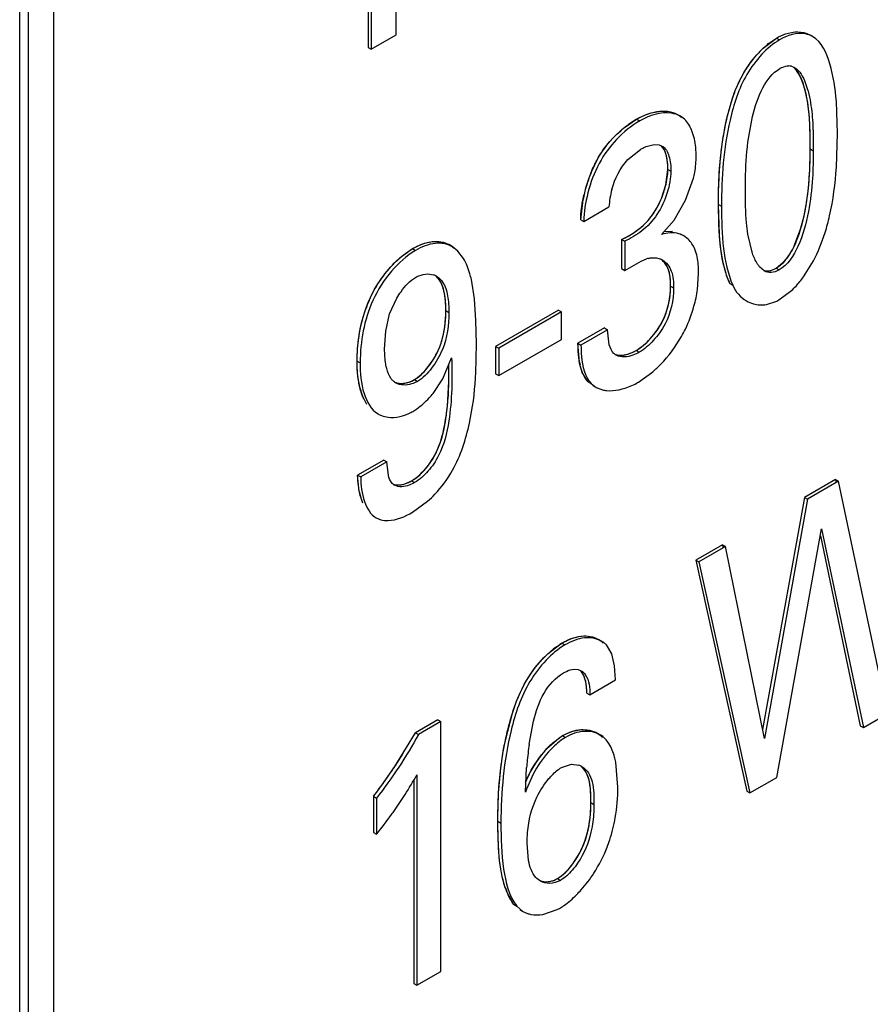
# Model space of a CAD drawing. Header units: inches. Extents: x 0 to 34, y 0 to 22.
# Tile 73 of 139: x 23.697 to 23.837, y 13.978 to 14.14. Entities that reach past the tile are written whole.
import ezdxf

# ---------------------------------------------------------------- set-up
doc = ezdxf.new("R2010")
doc.units = ezdxf.units.IN
doc.header["$LTSCALE"] = 1.87
doc.header["$MEASUREMENT"] = 0
doc.layers.get('0').update_dxf_attribs({"linetype": 'CONTINUOUS'})
doc.layers.add('02___PRT_ALL_AXES', color=7, linetype='CONTINUOUS')

msp = doc.modelspace()

# ---------------------------------------------------------------- linework, layer by layer
at = {"color": 7, "linetype": 'CONTINUOUS'}
for p, q in [((23.6984548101, 13.8961595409), (23.6984548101, 16.5389516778)), ((23.6970134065, 13.8941503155), (23.6970134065, 16.5369424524)), ((23.7591195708, 14.1375471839), (23.7591195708, 14.1805252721)), ((23.7544944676, 14.1784334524), (23.7544944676, 14.1354553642)), ((23.7549955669, 14.178144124), (23.7549955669, 14.1351660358)), ((23.7549955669, 14.1351660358), (23.7591195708, 14.1375471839)), ((23.8196656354, 14.1353236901), (23.8218457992, 14.1369907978)), ((23.8218457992, 14.1369907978), (23.8223468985, 14.1367014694)), ((23.827825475, 14.1372650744), (23.8273243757, 14.1375544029)), ((23.7544944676, 14.1354553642), (23.7549955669, 14.1351660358)), ((23.8243242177, 14.1323450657), (23.8248411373, 14.1321322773)), ((23.8319085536, 14.1212695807), (23.8317375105, 14.126562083)), ((23.796796, 14.1222562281), (23.7987894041, 14.1236114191)), ((23.7987894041, 14.1236114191), (23.7992905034, 14.1233220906)), ((23.8060011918, 14.1241137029), (23.8055000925, 14.1244030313)), ((23.8171485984, 14.1198187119), (23.8179203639, 14.1240468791)), ((23.8317387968, 14.1156820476), (23.8319085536, 14.1212695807)), ((23.7973450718, 14.1169553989), (23.799415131, 14.1186324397)), ((23.8016539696, 14.1194228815), (23.8025285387, 14.1193770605)), ((23.8025285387, 14.1193770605), (23.8030192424, 14.1191857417)), ((23.8274083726, 14.118707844), (23.8279094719, 14.1184185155)), ((23.8039393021, 14.1153448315), (23.8044404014, 14.115055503)), ((23.8068732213, 14.110267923), (23.8081565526, 14.1138653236)), ((23.7900593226, 14.1067520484), (23.7942217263, 14.1091553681)), ((23.8049839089, 14.1069652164), (23.8068732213, 14.110267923)), ((23.8122831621, 14.1095642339), (23.8127842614, 14.1092749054)), ((23.8124401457, 14.1045614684), (23.8122831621, 14.1095642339)), ((23.7895582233, 14.1070413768), (23.7900593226, 14.1067520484)), ((23.8029161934, 14.1045853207), (23.8049839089, 14.1069652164)), ((23.8248592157, 14.1028340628), (23.8258883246, 14.1056240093)), ((23.8032883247, 14.1051146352), (23.8046800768, 14.1051368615)), ((23.806550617, 14.1043670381), (23.8060495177, 14.1046563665)), ((23.807280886, 14.1038268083), (23.8065506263, 14.1043670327)), ((23.8179022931, 14.1014770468), (23.8171322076, 14.1046766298)), ((23.7683370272, 14.1026329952), (23.7678359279, 14.1029223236)), ((23.7693130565, 14.1018642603), (23.7683370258, 14.102632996)), ((23.7963149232, 14.1037882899), (23.7968160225, 14.1034989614)), ((23.7963149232, 14.1037882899), (23.7963149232, 14.0989711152)), ((23.7968160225, 14.1034989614), (23.7968160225, 14.0986817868)), ((23.7597954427, 14.1007964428), (23.7618313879, 14.1022723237)), ((23.7618313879, 14.1022723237), (23.7623324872, 14.1019829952)), ((23.7702321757, 14.1006407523), (23.7693130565, 14.1018642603)), ((23.7968160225, 14.0986817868), (23.7995237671, 14.1001912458)), ((23.7995237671, 14.1001912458), (23.800434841, 14.100559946)), ((23.8198340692, 14.0985916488), (23.8190727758, 14.0992492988)), ((23.8263232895, 14.0975910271), (23.827952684, 14.1002373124)), ((23.7643711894, 14.0980882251), (23.7652948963, 14.0979298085)), ((23.7963149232, 14.0989711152), (23.7968160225, 14.0986817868)), ((23.8088300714, 14.0955376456), (23.8090159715, 14.0981077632)), ((23.8218025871, 14.0990476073), (23.8223036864, 14.0987582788)), ((23.7720404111, 14.0939738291), (23.7715204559, 14.0971773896)), ((23.8043949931, 14.0960727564), (23.8048960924, 14.095783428)), ((23.8141393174, 14.0965280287), (23.8146404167, 14.0962387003)), ((23.8222653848, 14.0937976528), (23.8243551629, 14.0953752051)), ((23.7580417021, 14.0914861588), (23.7592435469, 14.0941067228)), ((23.7722873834, 14.0904079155), (23.7720404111, 14.0939738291)), ((23.8164003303, 14.0939359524), (23.8169014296, 14.0936466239)), ((23.8201998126, 14.0930450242), (23.8219126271, 14.0936073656)), ((23.7573915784, 14.0886385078), (23.7580417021, 14.0914861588)), ((23.7673125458, 14.092048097), (23.767813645, 14.0917587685)), ((23.7858753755, 14.0921133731), (23.7755317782, 14.0861411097)), ((23.7863764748, 14.0918240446), (23.7760328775, 14.0858517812)), ((23.7858753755, 14.0921133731), (23.7863764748, 14.0918240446)), ((23.7863764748, 14.0872949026), (23.7863764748, 14.0918240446)), ((23.7723452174, 14.0865790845), (23.7722873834, 14.0904079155)), ((23.7572205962, 14.0856980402), (23.7573915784, 14.0886385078)), ((23.7934712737, 14.0891792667), (23.7891027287, 14.0866569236)), ((23.793972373, 14.0888899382), (23.789603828, 14.0863675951)), ((23.7934712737, 14.0891792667), (23.793972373, 14.0888899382)), ((23.7942692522, 14.0863825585), (23.793972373, 14.0888899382)), ((23.7722497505, 14.0817052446), (23.7723452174, 14.0865790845)), ((23.7755317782, 14.0861411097), (23.7760328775, 14.0858517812)), ((23.7755317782, 14.0861411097), (23.7755317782, 14.0816119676)), ((23.7760328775, 14.0813226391), (23.7863764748, 14.0872949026)), ((23.7891027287, 14.0866569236), (23.789603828, 14.0863675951)), ((23.7760328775, 14.0858517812), (23.7760328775, 14.0813226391)), ((23.7987078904, 14.0854692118), (23.7992089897, 14.0851798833)), ((23.752681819, 14.0837229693), (23.7531829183, 14.0834336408)), ((23.7668425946, 14.0808020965), (23.7682644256, 14.0842784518)), ((23.7678205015, 14.0803331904), (23.7678045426, 14.0831146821)), ((23.7755317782, 14.0816119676), (23.7760328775, 14.0813226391)), ((23.7907954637, 14.0803144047), (23.7898231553, 14.0818582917)), ((23.7991226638, 14.0802572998), (23.8014714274, 14.0819620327)), ((23.7621191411, 14.0806557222), (23.7626202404, 14.0803663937)), ((23.7652066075, 14.0783860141), (23.7668425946, 14.0808020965)), ((23.7675884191, 14.0763008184), (23.7678205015, 14.0803331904)), ((23.7907954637, 14.0803144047), (23.791296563, 14.0800250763)), ((23.791296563, 14.0800250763), (23.7920932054, 14.0793766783)), ((23.7915958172, 14.0796724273), (23.7920969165, 14.0793830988)), ((23.7535999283, 14.0778517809), (23.7530746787, 14.0795782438)), ((23.7920969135, 14.0793831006), (23.7931584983, 14.078968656)), ((23.754280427, 14.076578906), (23.7535999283, 14.0778517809)), ((23.7556511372, 14.0752883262), (23.7561522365, 14.0749989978)), ((23.757093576, 14.0673995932), (23.7527633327, 14.064899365)), ((23.7575946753, 14.0671102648), (23.753264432, 14.0646100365)), ((23.757093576, 14.0673995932), (23.7575946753, 14.0671102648)), ((23.7578279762, 14.0648556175), (23.7575946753, 14.0671102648)), ((23.7527633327, 14.064899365), (23.753264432, 14.0646100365)), ((23.7616683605, 14.0639730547), (23.7621694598, 14.0636837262)), ((23.8315704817, 14.0641786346), (23.8264586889, 14.0612271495)), ((23.832071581, 14.0638893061), (23.8269597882, 14.060937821)), ((23.8315704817, 14.0641786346), (23.832071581, 14.0638893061)), ((23.8387900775, 14.0321099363), (23.832071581, 14.0638893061)), ((23.7618385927, 14.0587855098), (23.764315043, 14.060599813)), ((23.8264586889, 14.0612271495), (23.8195784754, 14.0229305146)), ((23.8269597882, 14.060937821), (23.8198720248, 14.021485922)), ((23.8264586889, 14.0612271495), (23.8269597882, 14.060937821)), ((23.7553342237, 14.0581327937), (23.755835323, 14.0578434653)), ((23.755835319, 14.0578434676), (23.7565874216, 14.05753789)), ((23.8219344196, 14.0150576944), (23.8293099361, 14.0560378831)), ((23.8293099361, 14.0560378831), (23.836190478, 14.0232889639)), ((23.8291067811, 14.0549091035), (23.8356893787, 14.0235782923)), ((23.8129401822, 14.0534217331), (23.808533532, 14.0508773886)), ((23.8134412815, 14.0531324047), (23.8090346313, 14.0505880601)), ((23.8129401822, 14.0534217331), (23.8134412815, 14.0531324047)), ((23.8198720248, 14.021485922), (23.8134412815, 14.0531324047)), ((23.808533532, 14.0508773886), (23.8090346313, 14.0505880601)), ((23.808533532, 14.0508773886), (23.816983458, 14.0127777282)), ((23.8090346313, 14.0505880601), (23.8174845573, 14.0124883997)), ((23.7929859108, 14.0375231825), (23.7924848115, 14.037812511)), ((23.7842025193, 14.0354940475), (23.7861309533, 14.0369817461)), ((23.7864556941, 14.0371774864), (23.7869567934, 14.0368881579)), ((23.7946813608, 14.0354367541), (23.793795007, 14.0369052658)), ((23.7951544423, 14.0334763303), (23.7946813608, 14.0354367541)), ((23.7885173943, 14.0328762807), (23.7891545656, 14.0328277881)), ((23.7891545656, 14.0328277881), (23.7896600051, 14.0326340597)), ((23.7953199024, 14.0311190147), (23.7951544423, 14.0334763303)), ((23.791075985, 14.02866863), (23.7953199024, 14.0311190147)), ((23.7905748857, 14.0289579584), (23.791075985, 14.02866863)), ((23.7659937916, 14.0245325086), (23.7623253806, 14.0224144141)), ((23.7659937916, 14.0245325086), (23.7664948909, 14.0242431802)), ((23.836190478, 14.0232889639), (23.8407660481, 14.0259308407)), ((23.7664948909, 14.0242431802), (23.7628264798, 14.0221250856)), ((23.7664948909, 13.9830476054), (23.7664948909, 14.0242431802)), ((23.781064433, 14.0205398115), (23.7817819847, 14.0243099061)), ((23.8356893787, 14.0235782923), (23.836190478, 14.0232889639)), ((23.7593653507, 14.0175633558), (23.7623253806, 14.0224144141)), ((23.7623253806, 14.0224144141), (23.7628264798, 14.0221250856)), ((23.7839988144, 14.0198046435), (23.7859353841, 14.0215302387)), ((23.7859353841, 14.0215302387), (23.7865803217, 14.0219451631)), ((23.7865803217, 14.0219451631), (23.787081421, 14.0216558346)), ((23.7927588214, 14.0220719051), (23.7922577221, 14.0223612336)), ((23.7804446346, 14.0125857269), (23.7806460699, 14.0166661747)), ((23.7864196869, 14.0167001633), (23.7880351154, 14.0172174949)), ((23.7880351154, 14.0172174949), (23.7892739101, 14.0170490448)), ((23.7956939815, 14.0134172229), (23.7953452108, 14.0175612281)), ((23.7625387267, 14.0154695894), (23.7625387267, 13.9807633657)), ((23.8174845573, 14.0124883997), (23.8219344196, 14.0150576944)), ((23.7620376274, 14.0146333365), (23.7620376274, 13.9810526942)), ((23.755400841, 14.0119269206), (23.7559019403, 14.0116375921)), ((23.755400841, 14.0119269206), (23.755400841, 14.0059690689)), ((23.7559019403, 14.0116375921), (23.7559019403, 14.0056797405)), ((23.816983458, 14.0127777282), (23.8174845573, 14.0124883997)), ((23.7912366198, 14.0108906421), (23.7917377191, 14.0106013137)), ((23.7759058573, 14.0078084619), (23.7764069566, 14.0075191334)), ((23.755400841, 14.0059690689), (23.7559019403, 14.0056797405)), ((23.7809558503, 14.0013238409), (23.7807323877, 14.0041805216)), ((23.7857123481, 13.9983544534), (23.7862134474, 13.9980651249)), ((23.7785001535, 13.994123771), (23.7790012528, 13.9938344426)), ((23.7790012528, 13.9938344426), (23.7800300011, 13.992930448)), ((23.779532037, 13.9932252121), (23.7800331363, 13.9929358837)), ((23.7800331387, 13.9929358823), (23.7807593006, 13.9926106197)), ((23.783330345, 13.9924486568), (23.7856986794, 13.9932489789)), ((23.7625387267, 13.9807633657), (23.7664948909, 13.9830476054)), ((23.7620376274, 13.9810526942), (23.7625387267, 13.9807633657))]:
    msp.add_line(p, q, dxfattribs=at)
at = {"color": 40, "linetype": 'CONTINUOUS'}
for p, q in [((23.820561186, 14.1361051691), (23.8218457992, 14.1369907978)), ((23.7912263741, 14.1147000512), (23.7925770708, 14.1174488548)), ((23.8036063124, 14.1127897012), (23.8039393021, 14.1153448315)), ((23.8028762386, 14.1105442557), (23.8036063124, 14.1127897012)), ((23.7895582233, 14.1070413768), (23.7899434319, 14.1103949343)), ((23.8123408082, 14.1063503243), (23.8122831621, 14.1095642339)), ((23.7606413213, 14.1014812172), (23.7618313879, 14.1022723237)), ((23.8218025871, 14.0990476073), (23.8232554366, 14.1002703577)), ((23.7893663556, 14.083523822), (23.7891027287, 14.0866569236)), ((23.753634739, 14.0777681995), (23.7533364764, 14.0785849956)), ((23.7530399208, 14.062196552), (23.7527633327, 14.064899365)), ((23.7616683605, 14.0639730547), (23.7621328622, 14.0642692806)), ((23.8315704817, 14.0641786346), (23.8316504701, 14.0638002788)), ((23.7536117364, 14.0602805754), (23.7532154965, 14.0614405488)), ((23.8129401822, 14.0534217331), (23.813016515, 14.0530460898)), ((23.7854225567, 14.0364991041), (23.7864556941, 14.0371774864)), ((23.7770390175, 14.0206850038), (23.778494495, 14.0262374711)), ((23.7851093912, 14.0208804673), (23.7865803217, 14.0219451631)), ((23.7857123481, 13.9983544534), (23.7862111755, 13.9986805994)), ((23.7785001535, 13.994123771), (23.7773757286, 13.9961776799))]:
    msp.add_line(p, q, dxfattribs=at)
at = {"color": 7, "linetype": 'CONTINUOUS'}
for centre, radius, start, end in [((23.831001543, 14.1233752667), 0.0164702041, 133.4931291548, 137.1122165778), ((23.8238379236, 14.1304390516), 0.0019670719, 75.6870955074, 87.5537019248), ((23.7934914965, 14.1175715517), 0.0151119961, 359.995445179, 1.5039995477), ((23.8130733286, 14.105847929), 0.0235719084, 156.7664149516, 166.8143893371), ((23.8095492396, 14.1080835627), 0.0153649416, 165.1105055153, 175.9999951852), ((23.7901093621, 14.1174980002), 0.0150487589, 294.3534022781, 297.8802146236), ((23.7905922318, 14.1165950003), 0.0140247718, 297.8615988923, 302.9179677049), ((23.8029070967, 14.0934097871), 0.0075655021, 106.3901866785, 109.073458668), ((23.8015814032, 14.0979000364), 0.0028845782, 59.9881249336, 65.2047892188), ((23.7643922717, 14.095270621), 0.0028082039, 60.0532976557, 71.2509245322), ((23.8129896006, 14.1074326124), 0.0165723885, 316.8548982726, 323.5689942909), ((23.8139111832, 14.1065689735), 0.0153093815, 313.015387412, 316.8545582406), ((23.7873831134, 14.0985625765), 0.0216592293, 344.4671725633, 351.9718195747), ((23.8194039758, 14.0979793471), 0.0050035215, 239.9895182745, 254.465330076), ((23.8188347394, 14.0997353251), 0.0068574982, 296.6689872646, 300.0182973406), ((23.7080889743, 14.0847660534), 0.0642337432, 356.5479964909, 357.2687585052), ((23.7603157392, 14.0822828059), 0.0024911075, 229.0301711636, 240.0071725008), ((23.7929219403, 14.0909956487), 0.0124000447, 298.2145740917, 300.0037409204), ((23.7527868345, 14.0885180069), 0.0160283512, 317.265076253, 320.7925948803), ((23.7581890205, 14.0785335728), 0.0040794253, 240.048091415, 248.5657941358), ((23.7576131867, 14.0828011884), 0.0085246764, 297.2961133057, 300.011390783), ((23.7596350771, 14.0646137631), 0.0015796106, 229.6945511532, 240.0450208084), ((23.7514865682, 14.0750274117), 0.0193060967, 311.6422845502, 316.5840731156), ((23.7909960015, 14.0340760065), 0.0039802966, 53.6446665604, 60.0041757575), ((23.7915777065, 14.0283126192), 0.010238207, 120.0187991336, 122.1408652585), ((23.79101001, 14.0340971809), 0.0039549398, 45.2365120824, 53.6262652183), ((23.8322447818, 14.01307967), 0.0517211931, 171.7068663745, 175.0559855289), ((23.6710533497, 14.0754670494), 0.1056023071, 323.008780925, 326.7482718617), ((23.8425960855, 14.0121286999), 0.062115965, 175.004946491, 175.8109010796), ((23.7882567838, 14.0142160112), 0.0030100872, 59.9932324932, 70.2506577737), ((23.7060448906, 14.0471104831), 0.0647510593, 327.390433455, 330.7478187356), ((23.7667656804, 14.013401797), 0.0289283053, 349.9776156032, 0.0305527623), ((23.6993100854, 14.0513946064), 0.0727329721, 324.922013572, 327.4067235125), ((23.6913071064, 14.0570901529), 0.0825561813, 321.4840523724, 324.3208197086), ((23.69557304, 14.0539872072), 0.0772812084, 324.3448555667, 324.9412435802), ((23.7721892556, 14.011912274), 0.0232878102, 327.0277131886, 338.9838060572), ((23.7815729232, 14.0011947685), 0.0089530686, 297.4400560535, 300.0071130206)]:
    msp.add_arc(centre, radius, start, end, dxfattribs=at)
at = {"color": 40, "linetype": 'CONTINUOUS'}
for centre, radius, start, end in [((23.8287510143, 14.1258490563), 0.013124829, 128.6084643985, 130.4161760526), ((23.8070517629, 14.1093366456), 0.0164935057, 120.0626190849, 125.6356765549), ((23.8130744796, 14.1058580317), 0.0235694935, 157.9666151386, 163.5201700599), ((23.8132753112, 14.1057834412), 0.023783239, 163.4851062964, 168.8197172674), ((23.7889090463, 14.1162947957), 0.0151046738, 333.5501960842, 337.6221688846), ((23.7900878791, 14.1175430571), 0.0150986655, 294.3571649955, 297.4791929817), ((23.7904016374, 14.1169375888), 0.0144167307, 297.4832447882, 300.04426341), ((23.8285497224, 14.102758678), 0.0156999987, 200.4511137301, 201.9252251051), ((23.827750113, 14.1024367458), 0.0148380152, 201.9249304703, 203.4666237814), ((23.7745291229, 14.0851019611), 0.0216638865, 156.5505396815, 160.849760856), ((23.8001280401, 14.0854206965), 0.0109275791, 189.9963813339, 192.2092537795), ((23.7594843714, 14.0852072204), 0.0052591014, 300.0656770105, 304.1755143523), ((23.7634615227, 14.0817581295), 0.0106106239, 195.7847456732, 197.4007043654), ((23.7607096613, 14.0807594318), 0.0076812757, 202.9183332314, 205.0108168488), ((23.7586744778, 14.0691455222), 0.0059764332, 292.9609405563, 300.0627436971), ((23.7642736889, 14.064407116), 0.0114491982, 191.1323440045, 195.017080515), ((23.7933990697, 14.0256378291), 0.0134756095, 126.293534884, 128.1316218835), ((23.79697324, 14.0076586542), 0.0177730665, 135.9208848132, 157.6564546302), ((23.7947126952, 14.0098762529), 0.0146064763, 133.0333267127, 136.0014094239), ((23.7936283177, 14.0110327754), 0.0130211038, 130.8620450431, 133.018388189), ((23.6721804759, 14.0746587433), 0.1042156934, 322.990876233, 327.6242227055), ((23.7897957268, 14.001176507), 0.0133885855, 198.8747632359, 200.4099496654), ((23.7888965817, 14.0008418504), 0.0124291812, 200.4095618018, 202.0403635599)]:
    msp.add_arc(centre, radius, start, end, dxfattribs=at)
at = {"color": 7, "linetype": 'CONTINUOUS'}
for points, knots in [([(23.8218457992, 14.1369907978), (23.8223212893, 14.1372653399), (23.8239925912, 14.1380650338), (23.8261744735, 14.1382183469), (23.8273243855, 14.1375543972)], [0, 0, 0, 0, 0.2925365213, 1, 1, 1, 1]), ([(23.8223468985, 14.1367014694), (23.8212670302, 14.136077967), (23.8192590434, 14.1343086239), (23.816065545, 14.1300206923), (23.8133167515, 14.1214785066), (23.8127842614, 14.1140259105), (23.8127842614, 14.1092749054)], [0, 0, 0, 0, 0.1239595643, 0.2617733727, 0.5276995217, 1, 1, 1, 1]), ([(23.8278255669, 14.1372650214), (23.8274675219, 14.1374717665), (23.8256409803, 14.1380964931), (23.8236233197, 14.137438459), (23.8223468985, 14.1367014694)], [0, 0, 0, 0, 0.2190622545, 1, 1, 1, 1]), ([(23.8317375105, 14.126562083), (23.8315767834, 14.1286575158), (23.8310392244, 14.1323648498), (23.8293581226, 14.1363800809), (23.8278255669, 14.1372650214)], [0, 0, 0, 0, 0.5428649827, 1, 1, 1, 1]), ([(23.8143016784, 14.1260923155), (23.8145265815, 14.1268552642), (23.8155487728, 14.1299271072), (23.8172693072, 14.1327943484), (23.8189340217, 14.1345843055)], [0, 0, 0, 0, 0.2455085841, 1, 1, 1, 1]), ([(23.8179203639, 14.1240468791), (23.818318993, 14.1256811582), (23.8192343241, 14.1286164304), (23.8211762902, 14.1312628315), (23.8223901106, 14.1319636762)], [0, 0, 0, 0, 0.545490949, 1, 1, 1, 1]), ([(23.8223901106, 14.1319636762), (23.822523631, 14.1320407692), (23.8229981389, 14.1322853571), (23.8235412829, 14.1324207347), (23.8239218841, 14.1324043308)], [0, 0, 0, 0, 0.2881125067, 1, 1, 1, 1]), ([(23.8274083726, 14.118707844), (23.8274083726, 14.1198615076), (23.8274294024, 14.1221961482), (23.827172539, 14.1257929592), (23.8265058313, 14.1291663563), (23.8255566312, 14.1313802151), (23.8247979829, 14.132080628)], [0, 0, 0, 0, 0.2496463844, 0.5056063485, 0.7765655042, 1, 1, 1, 1]), ([(23.8248411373, 14.1321322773), (23.8257213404, 14.131624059), (23.8268909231, 14.1293588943), (23.8276197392, 14.1259132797), (23.8279345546, 14.122111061), (23.8279094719, 14.1196366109), (23.8279094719, 14.1184185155)], [0, 0, 0, 0, 0.2116266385, 0.4840415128, 0.7463748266, 1, 1, 1, 1]), ([(23.7987894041, 14.1236114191), (23.7993682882, 14.1239456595), (23.8014043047, 14.1249312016), (23.8040873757, 14.1252187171), (23.8055000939, 14.1244030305)], [0, 0, 0, 0, 0.2906624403, 1, 1, 1, 1]), ([(23.8122831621, 14.1095642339), (23.8122831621, 14.1108751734), (23.8123802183, 14.1164281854), (23.8131005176, 14.1220175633), (23.8143016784, 14.1260923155)], [0, 0, 0, 0, 0.2358210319, 1, 1, 1, 1]), ([(23.806001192, 14.1241137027), (23.805561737, 14.1243674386), (23.8032968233, 14.1250837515), (23.8008563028, 14.1242261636), (23.7992905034, 14.1233220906)], [0, 0, 0, 0, 0.2191517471, 1, 1, 1, 1]), ([(23.8079032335, 14.1217220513), (23.8077996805, 14.1219796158), (23.8073675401, 14.122909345), (23.8066514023, 14.1237382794), (23.806001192, 14.1241137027)], [0, 0, 0, 0, 0.2699324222, 1, 1, 1, 1]), ([(23.7992905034, 14.1233220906), (23.7965023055, 14.1217122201), (23.7928912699, 14.1178281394), (23.7906422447, 14.1116506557), (23.7900966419, 14.108334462), (23.7900593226, 14.1067520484)], [0, 0, 0, 0, 0.4918039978, 0.7582130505, 1, 1, 1, 1]), ([(23.7914130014, 14.1151465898), (23.7917209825, 14.1158616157), (23.7930373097, 14.1185495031), (23.7950580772, 14.120887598), (23.796796, 14.1222562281)], [0, 0, 0, 0, 0.2603212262, 1, 1, 1, 1]), ([(23.8085982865, 14.1179681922), (23.8085893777, 14.1183064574), (23.8085118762, 14.1195788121), (23.8082529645, 14.1208521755), (23.8079032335, 14.1217220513)], [0, 0, 0, 0, 0.2652045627, 1, 1, 1, 1]), ([(23.799415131, 14.1186324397), (23.7995986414, 14.1187383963), (23.8003011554, 14.1191062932), (23.8010742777, 14.1193663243), (23.8016539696, 14.1194228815)], [0, 0, 0, 0, 0.2667636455, 1, 1, 1, 1]), ([(23.8039393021, 14.1153448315), (23.8039393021, 14.1157197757), (23.8038764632, 14.1170306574), (23.8035746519, 14.1184862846), (23.8029047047, 14.1191719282)], [0, 0, 0, 0, 0.281161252, 1, 1, 1, 1]), ([(23.8030192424, 14.1191857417), (23.8035915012, 14.1188553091), (23.8043431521, 14.1173652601), (23.8044404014, 14.1158909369), (23.8044404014, 14.115055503)], [0, 0, 0, 0, 0.4416448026, 1, 1, 1, 1]), ([(23.8167411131, 14.1118589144), (23.8167411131, 14.1124706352), (23.8167338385, 14.1151277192), (23.8168853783, 14.1177897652), (23.8171485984, 14.1198187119)], [0, 0, 0, 0, 0.230171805, 1, 1, 1, 1]), ([(23.8258883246, 14.1056240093), (23.8262487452, 14.106848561), (23.8272042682, 14.1111569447), (23.8274083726, 14.1155831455), (23.8274083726, 14.118707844)], [0, 0, 0, 0, 0.2900332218, 1, 1, 1, 1]), ([(23.8081565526, 14.1138653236), (23.8082371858, 14.1141891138), (23.8085029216, 14.1154069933), (23.8086034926, 14.1166581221), (23.8086034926, 14.1175703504)], [0, 0, 0, 0, 0.2678202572, 1, 1, 1, 1]), ([(23.8279094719, 14.1184185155), (23.8279094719, 14.1169131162), (23.8278820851, 14.1135530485), (23.827205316, 14.1082091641), (23.8258519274, 14.1029149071), (23.8237389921, 14.0995870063), (23.8223036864, 14.0987582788)], [0, 0, 0, 0, 0.2146461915, 0.4790260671, 0.7636844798, 1, 1, 1, 1]), ([(23.8298762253, 14.1049263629), (23.8301624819, 14.1058308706), (23.8311127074, 14.1093532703), (23.8315593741, 14.112992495), (23.8317387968, 14.1156820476)], [0, 0, 0, 0, 0.260334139, 1, 1, 1, 1]), ([(23.8044404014, 14.115055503), (23.8044404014, 14.1138535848), (23.8039217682, 14.1113347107), (23.8023737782, 14.1078578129), (23.799841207, 14.1051281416), (23.7978092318, 14.103948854), (23.7968160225, 14.1034989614)], [0, 0, 0, 0, 0.2475787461, 0.5212578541, 0.775402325, 1, 1, 1, 1]), ([(23.8032645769, 14.1115919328), (23.8033720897, 14.1119173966), (23.8037299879, 14.1131388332), (23.8039393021, 14.1144138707), (23.8039393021, 14.1153448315)], [0, 0, 0, 0, 0.2691024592, 1, 1, 1, 1]), ([(23.7895582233, 14.1070413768), (23.7895659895, 14.1073706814), (23.7896430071, 14.1087776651), (23.7898757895, 14.1101743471), (23.7901228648, 14.1112248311)], [0, 0, 0, 0, 0.2338555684, 1, 1, 1, 1]), ([(23.8171322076, 14.1046766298), (23.8170333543, 14.105295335), (23.8167358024, 14.1076792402), (23.8167411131, 14.1100857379), (23.8167411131, 14.1118589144)], [0, 0, 0, 0, 0.2610930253, 1, 1, 1, 1]), ([(23.8127842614, 14.1092749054), (23.8127842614, 14.1069466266), (23.8129056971, 14.1025419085), (23.8138112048, 14.0981481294), (23.8146404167, 14.0962387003)], [0, 0, 0, 0, 0.5279558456, 1, 1, 1, 1]), ([(23.7982138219, 14.1048219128), (23.7985227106, 14.1050221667), (23.7997903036, 14.1059180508), (23.8008864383, 14.1070665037), (23.8015500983, 14.1080472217)], [0, 0, 0, 0, 0.2371478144, 1, 1, 1, 1]), ([(23.8065506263, 14.1043670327), (23.8062959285, 14.1045140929), (23.8051562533, 14.1050183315), (23.8037998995, 14.1049141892), (23.8029161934, 14.1045853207)], [0, 0, 0, 0, 0.2377525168, 1, 1, 1, 1]), ([(23.8141393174, 14.0965280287), (23.8138843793, 14.0971150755), (23.8129589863, 14.0997071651), (23.8125932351, 14.1024618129), (23.8124401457, 14.1045614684)], [0, 0, 0, 0, 0.2331355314, 1, 1, 1, 1]), ([(23.7618313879, 14.1022723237), (23.7628250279, 14.102846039), (23.7647972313, 14.1036672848), (23.767026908, 14.1033894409), (23.7678359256, 14.1029223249)], [0, 0, 0, 0, 0.5512084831, 1, 1, 1, 1]), ([(23.7683370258, 14.102632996), (23.7675280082, 14.1031001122), (23.7652983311, 14.1033779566), (23.7633261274, 14.1025567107), (23.7623324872, 14.1019829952)], [0, 0, 0, 0, 0.4487915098, 1, 1, 1, 1]), ([(23.8086266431, 14.1015318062), (23.8085609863, 14.1017591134), (23.8082735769, 14.1026039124), (23.8077619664, 14.1033803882), (23.807280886, 14.1038268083)], [0, 0, 0, 0, 0.2649790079, 1, 1, 1, 1]), ([(23.8218025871, 14.0990476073), (23.8221283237, 14.0992356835), (23.8234497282, 14.1002274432), (23.8243290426, 14.1016887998), (23.8248592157, 14.1028340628)], [0, 0, 0, 0, 0.2296076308, 1, 1, 1, 1]), ([(23.7623324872, 14.1019829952), (23.7608209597, 14.1011102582), (23.7580715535, 14.0985676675), (23.7541722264, 14.092491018), (23.7531829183, 14.0869296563), (23.7531829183, 14.0834336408)], [0, 0, 0, 0, 0.2438257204, 0.5116171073, 1, 1, 1, 1]), ([(23.7542222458, 14.0926486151), (23.7550944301, 14.0949962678), (23.756847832, 14.0979223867), (23.7591880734, 14.1002685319), (23.7597954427, 14.1007964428)], [0, 0, 0, 0, 0.7568179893, 1, 1, 1, 1]), ([(23.800772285, 14.1006678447), (23.800949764, 14.1007150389), (23.8016216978, 14.1008412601), (23.8023380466, 14.1007279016), (23.8027911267, 14.1005186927)], [0, 0, 0, 0, 0.2690023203, 1, 1, 1, 1]), ([(23.8090159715, 14.0981077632), (23.8090159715, 14.0984105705), (23.8089932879, 14.0995593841), (23.8088618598, 14.1007174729), (23.8086266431, 14.1015318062)], [0, 0, 0, 0, 0.2632121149, 1, 1, 1, 1]), ([(23.8190727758, 14.0992492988), (23.8189495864, 14.0993952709), (23.818454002, 14.1000784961), (23.8181170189, 14.1008628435), (23.8179022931, 14.1014770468)], [0, 0, 0, 0, 0.2269396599, 1, 1, 1, 1]), ([(23.7715204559, 14.0971773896), (23.7714507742, 14.0974899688), (23.7711482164, 14.0986854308), (23.7706965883, 14.0998535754), (23.7702321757, 14.1006407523)], [0, 0, 0, 0, 0.2594784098, 1, 1, 1, 1]), ([(23.8043949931, 14.0960727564), (23.8043949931, 14.0969052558), (23.8043333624, 14.0984656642), (23.8035244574, 14.09989216), (23.8029897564, 14.100354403)], [0, 0, 0, 0, 0.5408282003, 1, 1, 1, 1]), ([(23.8030242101, 14.1003978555), (23.8037023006, 14.1000063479), (23.8048250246, 14.098487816), (23.8048960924, 14.0967229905), (23.8048960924, 14.095783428)], [0, 0, 0, 0, 0.4545545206, 1, 1, 1, 1]), ([(23.7592435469, 14.0941067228), (23.7594560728, 14.0944682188), (23.7602936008, 14.0957547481), (23.7613602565, 14.0969594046), (23.7623324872, 14.0975207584)], [0, 0, 0, 0, 0.2719470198, 1, 1, 1, 1]), ([(23.7623324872, 14.0975207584), (23.7625007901, 14.0976179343), (23.7631350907, 14.0979370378), (23.7638553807, 14.0980977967), (23.7643711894, 14.0980882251)], [0, 0, 0, 0, 0.2736293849, 1, 1, 1, 1]), ([(23.7673125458, 14.092048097), (23.7673125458, 14.0931299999), (23.7672117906, 14.0950879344), (23.7664208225, 14.0970565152), (23.7657577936, 14.097654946)], [0, 0, 0, 0, 0.5477827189, 1, 1, 1, 1]), ([(23.7657941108, 14.097703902), (23.7661940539, 14.0974729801), (23.7671050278, 14.096530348), (23.7677162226, 14.0943810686), (23.767813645, 14.0926748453), (23.767813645, 14.0917587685)], [0, 0, 0, 0, 0.2126108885, 0.5782618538, 1, 1, 1, 1]), ([(23.8223036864, 14.0987582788), (23.8218943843, 14.0985219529), (23.8210580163, 14.0981826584), (23.820167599, 14.0983990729), (23.8198340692, 14.0985916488)], [0, 0, 0, 0, 0.5510024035, 1, 1, 1, 1]), ([(23.8201384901, 14.0986147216), (23.8202650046, 14.0986013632), (23.8208474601, 14.0985961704), (23.821411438, 14.0988217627), (23.8218025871, 14.0990476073)], [0, 0, 0, 0, 0.2197634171, 1, 1, 1, 1]), ([(23.7987078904, 14.0854692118), (23.7995797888, 14.085972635), (23.8012023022, 14.0874019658), (23.8036566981, 14.0907978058), (23.8043949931, 14.0940368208), (23.8043949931, 14.0960727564)], [0, 0, 0, 0, 0.2419598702, 0.5107113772, 1, 1, 1, 1]), ([(23.8048960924, 14.095783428), (23.8048960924, 14.0937474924), (23.8041577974, 14.0905084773), (23.8017034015, 14.0871126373), (23.8000808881, 14.0856833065), (23.7992089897, 14.0851798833)], [0, 0, 0, 0, 0.4892886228, 0.7580401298, 1, 1, 1, 1]), ([(23.752681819, 14.0837229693), (23.752681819, 14.0844240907), (23.7527991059, 14.0874484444), (23.7534121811, 14.0904681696), (23.7542222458, 14.0926486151)], [0, 0, 0, 0, 0.231608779, 1, 1, 1, 1]), ([(23.8061929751, 14.0877863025), (23.8064199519, 14.0881856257), (23.8072580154, 14.0897766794), (23.8078940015, 14.0914726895), (23.8082512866, 14.092762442)], [0, 0, 0, 0, 0.2555132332, 1, 1, 1, 1]), ([(23.767813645, 14.0917587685), (23.767813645, 14.089685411), (23.7673551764, 14.0863370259), (23.7651540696, 14.0825774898), (23.7635483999, 14.0809023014), (23.7626202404, 14.0803663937)], [0, 0, 0, 0, 0.4791322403, 0.7523261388, 1, 1, 1, 1]), ([(23.7658673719, 14.085086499), (23.7661537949, 14.08566572), (23.7670469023, 14.0878866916), (23.7673125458, 14.0903102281), (23.7673125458, 14.092048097)], [0, 0, 0, 0, 0.2710399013, 1, 1, 1, 1]), ([(23.8014714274, 14.0819620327), (23.8019244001, 14.0823567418), (23.8037331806, 14.0840928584), (23.8052517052, 14.0861303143), (23.8061929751, 14.0877863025)], [0, 0, 0, 0, 0.2397870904, 1, 1, 1, 1]), ([(23.7898231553, 14.0818582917), (23.7896831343, 14.0822045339), (23.7892169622, 14.0837671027), (23.7891343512, 14.0854076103), (23.7891027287, 14.0866569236)], [0, 0, 0, 0, 0.2300910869, 1, 1, 1, 1]), ([(23.789603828, 14.0863675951), (23.7896196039, 14.0857443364), (23.7897110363, 14.083575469), (23.7902014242, 14.0811685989), (23.791296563, 14.0800250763)], [0, 0, 0, 0, 0.2825168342, 1, 1, 1, 1]), ([(23.7954208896, 14.0846904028), (23.7952817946, 14.0847707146), (23.7947264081, 14.0851995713), (23.794421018, 14.0858723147), (23.7942692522, 14.0863825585)], [0, 0, 0, 0, 0.2317848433, 1, 1, 1, 1]), ([(23.7575534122, 14.0824723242), (23.7574889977, 14.0827212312), (23.7572728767, 14.0837837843), (23.7572205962, 14.0848724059), (23.7572205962, 14.0856980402)], [0, 0, 0, 0, 0.237459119, 1, 1, 1, 1]), ([(23.7621191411, 14.0806557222), (23.7629154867, 14.0811155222), (23.7643449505, 14.0825137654), (23.7654097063, 14.0841609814), (23.7658673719, 14.085086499)], [0, 0, 0, 0, 0.4710722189, 1, 1, 1, 1]), ([(23.7992089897, 14.0851798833), (23.798881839, 14.0849909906), (23.797735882, 14.0844342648), (23.7962184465, 14.0842299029), (23.7954208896, 14.0846904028)], [0, 0, 0, 0, 0.2908761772, 1, 1, 1, 1]), ([(23.7964901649, 14.0847025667), (23.7966723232, 14.0847204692), (23.797448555, 14.0848526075), (23.7981860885, 14.0851679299), (23.7987078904, 14.0854692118)], [0, 0, 0, 0, 0.2329974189, 1, 1, 1, 1]), ([(23.7530746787, 14.0795782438), (23.7530032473, 14.0799047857), (23.7527580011, 14.0812733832), (23.752681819, 14.0826678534), (23.752681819, 14.0837229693)], [0, 0, 0, 0, 0.2405847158, 1, 1, 1, 1]), ([(23.7531829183, 14.0834336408), (23.7531829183, 14.0817293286), (23.7533511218, 14.0786854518), (23.7549708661, 14.075681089), (23.756152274, 14.0749989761)], [0, 0, 0, 0, 0.5554223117, 1, 1, 1, 1]), ([(23.7682644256, 14.0842784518), (23.7683782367, 14.0807980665), (23.7683175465, 14.0753244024), (23.7667663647, 14.0688586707), (23.7645025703, 14.0655352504), (23.7629947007, 14.06416021), (23.7621694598, 14.0636837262)], [0, 0, 0, 0, 0.4664015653, 0.7319542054, 0.8723685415, 1, 1, 1, 1]), ([(23.7586824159, 14.0804018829), (23.7585433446, 14.0805227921), (23.7580022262, 14.0811117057), (23.7577060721, 14.0818824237), (23.7575534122, 14.0824723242)], [0, 0, 0, 0, 0.2322055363, 1, 1, 1, 1]), ([(23.7626202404, 14.0803663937), (23.7623156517, 14.0801905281), (23.7612185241, 14.0796806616), (23.7598185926, 14.0796933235), (23.7590704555, 14.0801252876)], [0, 0, 0, 0, 0.2893334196, 1, 1, 1, 1]), ([(23.7600419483, 14.0800475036), (23.7602101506, 14.080048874), (23.7609356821, 14.0801083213), (23.7616360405, 14.080376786), (23.7621191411, 14.0806557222)], [0, 0, 0, 0, 0.2316742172, 1, 1, 1, 1]), ([(23.7684396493, 14.0657440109), (23.7697703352, 14.0681434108), (23.7713927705, 14.0732149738), (23.7720560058, 14.0784129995), (23.772206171, 14.0808983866)], [0, 0, 0, 0, 0.5242444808, 1, 1, 1, 1]), ([(23.7958874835, 14.0789927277), (23.79612983, 14.0790424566), (23.7971319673, 14.0792928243), (23.7980928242, 14.079697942), (23.7987843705, 14.0800689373)], [0, 0, 0, 0, 0.2396848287, 1, 1, 1, 1]), ([(23.7931584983, 14.078968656), (23.7933672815, 14.078919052), (23.7942716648, 14.0787711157), (23.7952023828, 14.0788521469), (23.7958874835, 14.0789927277)], [0, 0, 0, 0, 0.2347942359, 1, 1, 1, 1]), ([(23.7618769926, 14.0754194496), (23.7621095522, 14.0755537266), (23.763086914, 14.0761878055), (23.7639521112, 14.0769838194), (23.764559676, 14.0776410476)], [0, 0, 0, 0, 0.2307898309, 1, 1, 1, 1]), ([(23.7566982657, 14.0747362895), (23.7570459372, 14.074599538), (23.7586595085, 14.0742005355), (23.7603923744, 14.0746427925), (23.7615225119, 14.0752257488)], [0, 0, 0, 0, 0.2270800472, 1, 1, 1, 1]), ([(23.7616683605, 14.0639730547), (23.7637240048, 14.065159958), (23.766640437, 14.0693656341), (23.7673463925, 14.0740058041), (23.7675884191, 14.0763008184)], [0, 0, 0, 0, 0.507043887, 1, 1, 1, 1]), ([(23.753264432, 14.0646100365), (23.7532916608, 14.0632353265), (23.7535436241, 14.0607828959), (23.7548790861, 14.0583955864), (23.755835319, 14.0578434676)], [0, 0, 0, 0, 0.554614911, 1, 1, 1, 1]), ([(23.7586132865, 14.0634091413), (23.7585165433, 14.0634911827), (23.7581366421, 14.0639011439), (23.7579340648, 14.0644417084), (23.7578279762, 14.0648556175)], [0, 0, 0, 0, 0.2289090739, 1, 1, 1, 1]), ([(23.7621694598, 14.0636837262), (23.7618825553, 14.0635180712), (23.7608775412, 14.0630307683), (23.7595461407, 14.062841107), (23.7588463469, 14.06324516)], [0, 0, 0, 0, 0.2907721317, 1, 1, 1, 1]), ([(23.7596912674, 14.0632943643), (23.7598535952, 14.0633094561), (23.7605456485, 14.0634245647), (23.7612034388, 14.0637046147), (23.7616683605, 14.0639730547)], [0, 0, 0, 0, 0.232936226, 1, 1, 1, 1]), ([(23.7565874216, 14.05753789), (23.7569724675, 14.0574383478), (23.7588231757, 14.0573104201), (23.7606015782, 14.0580712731), (23.7618385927, 14.0587855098)], [0, 0, 0, 0, 0.2177879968, 1, 1, 1, 1]), ([(23.7864556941, 14.0371774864), (23.7874519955, 14.0377527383), (23.7894281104, 14.0386460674), (23.7916656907, 14.038285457), (23.7924847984, 14.0378125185)], [0, 0, 0, 0, 0.5488032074, 1, 1, 1, 1]), ([(23.7929858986, 14.0375231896), (23.7921667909, 14.0379961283), (23.7899292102, 14.0383567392), (23.7879530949, 14.03746341), (23.7869567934, 14.0368881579)], [0, 0, 0, 0, 0.4511967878, 1, 1, 1, 1]), ([(23.7869567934, 14.0368881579), (23.7858049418, 14.0362230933), (23.7836444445, 14.0343726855), (23.7801923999, 14.0298033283), (23.777102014, 14.0206744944), (23.7764069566, 14.0126393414), (23.7764069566, 14.0075191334)], [0, 0, 0, 0, 0.1231029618, 0.2592989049, 0.5261037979, 1, 1, 1, 1]), ([(23.7803174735, 14.0304968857), (23.7810844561, 14.0319018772), (23.7823282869, 14.0336481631), (23.7838227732, 14.0351469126), (23.7842025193, 14.0354940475)], [0, 0, 0, 0, 0.7567615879, 1, 1, 1, 1]), ([(23.7867505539, 14.032306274), (23.7868959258, 14.0323902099), (23.7874481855, 14.0326743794), (23.7880640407, 14.0328528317), (23.7885173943, 14.0328762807)], [0, 0, 0, 0, 0.2699540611, 1, 1, 1, 1]), ([(23.7905748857, 14.0289579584), (23.7905719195, 14.0293283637), (23.7904991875, 14.0306140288), (23.790165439, 14.0320548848), (23.789473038, 14.0326913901)], [0, 0, 0, 0, 0.282561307, 1, 1, 1, 1]), ([(23.7896600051, 14.0326340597), (23.7899242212, 14.0324814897), (23.790949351, 14.0313869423), (23.7910668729, 14.0298064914), (23.791075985, 14.02866863)], [0, 0, 0, 0, 0.2114363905, 1, 1, 1, 1]), ([(23.7817819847, 14.0243099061), (23.7821668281, 14.0259075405), (23.7831649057, 14.0289858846), (23.7853998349, 14.0315263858), (23.7867505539, 14.032306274)], [0, 0, 0, 0, 0.5130549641, 1, 1, 1, 1]), ([(23.776898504, 14.0199576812), (23.7770608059, 14.0208311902), (23.7778340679, 14.0244436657), (23.778970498, 14.0280294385), (23.7803174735, 14.0304968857)], [0, 0, 0, 0, 0.2401486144, 1, 1, 1, 1]), ([(23.7865803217, 14.0219451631), (23.7875043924, 14.0224787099), (23.789417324, 14.0231759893), (23.7914816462, 14.0228093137), (23.7922576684, 14.0223612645)], [0, 0, 0, 0, 0.5435435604, 1, 1, 1, 1]), ([(23.787081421, 14.0216558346), (23.7863282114, 14.0212209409), (23.7844944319, 14.0197024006), (23.7821117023, 14.0166731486), (23.7809528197, 14.0139471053), (23.7804446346, 14.0125857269)], [0, 0, 0, 0, 0.2283010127, 0.6185638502, 1, 1, 1, 1]), ([(23.7927587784, 14.0220719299), (23.7919827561, 14.0225199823), (23.7899184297, 14.022886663), (23.7880054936, 14.0221893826), (23.787081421, 14.0216558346)], [0, 0, 0, 0, 0.4564563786, 1, 1, 1, 1]), ([(23.7759058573, 14.0078084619), (23.7759058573, 14.0087869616), (23.7759588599, 14.0128516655), (23.7763344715, 14.0169220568), (23.776898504, 14.0199576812)], [0, 0, 0, 0, 0.2406494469, 1, 1, 1, 1]), ([(23.7804392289, 14.0141801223), (23.7806408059, 14.0146850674), (23.7815526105, 14.0167168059), (23.7828528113, 14.0185732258), (23.7839988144, 14.0198046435)], [0, 0, 0, 0, 0.2442613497, 1, 1, 1, 1]), ([(23.7953452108, 14.0175612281), (23.7952892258, 14.0178466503), (23.7950479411, 14.0189045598), (23.7946558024, 14.0199427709), (23.7942297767, 14.020615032)], [0, 0, 0, 0, 0.2676439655, 1, 1, 1, 1]), ([(23.7843213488, 14.0148516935), (23.7844841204, 14.0150439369), (23.7851088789, 14.0157370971), (23.7858286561, 14.0163589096), (23.7864196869, 14.0167001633)], [0, 0, 0, 0, 0.269589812, 1, 1, 1, 1]), ([(23.7912366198, 14.0108906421), (23.7912366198, 14.0114739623), (23.791226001, 14.0134759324), (23.7908341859, 14.015846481), (23.7897099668, 14.0167961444)], [0, 0, 0, 0, 0.2838593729, 1, 1, 1, 1]), ([(23.7897621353, 14.0168226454), (23.7901895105, 14.0165758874), (23.790962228, 14.0158256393), (23.7917401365, 14.0136456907), (23.7917377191, 14.0118431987), (23.7917377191, 14.0106013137)], [0, 0, 0, 0, 0.2173312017, 0.453085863, 1, 1, 1, 1]), ([(23.7807323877, 14.0041805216), (23.7807323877, 14.0047795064), (23.7808140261, 14.007382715), (23.7814530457, 14.0099995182), (23.7823406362, 14.0118012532)], [0, 0, 0, 0, 0.2297176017, 1, 1, 1, 1]), ([(23.7857123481, 13.9983544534), (23.7867309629, 13.9989425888), (23.7888877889, 14.0012454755), (23.7909129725, 14.0056253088), (23.7912366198, 14.009217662), (23.7912366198, 14.0108906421)], [0, 0, 0, 0, 0.24855517, 0.6464692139, 1, 1, 1, 1]), ([(23.7917377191, 14.0106013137), (23.7917377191, 14.0095110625), (23.7915694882, 14.0066004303), (23.7903925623, 14.0027993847), (23.7883161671, 13.999781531), (23.7869587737, 13.998495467), (23.7862134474, 13.9980651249)], [0, 0, 0, 0, 0.2299986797, 0.6138764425, 0.8184394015, 1, 1, 1, 1]), ([(23.7939279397, 14.0035605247), (23.7940808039, 14.0039582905), (23.7946365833, 14.0055266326), (23.7950365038, 14.0071489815), (23.795252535, 14.0083673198)], [0, 0, 0, 0, 0.2561679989, 1, 1, 1, 1]), ([(23.7769029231, 13.9975598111), (23.7766814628, 13.9983309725), (23.7759773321, 14.0017076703), (23.7759058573, 14.0051710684), (23.7759058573, 14.0078084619)], [0, 0, 0, 0, 0.2332543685, 1, 1, 1, 1]), ([(23.7764069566, 14.0075191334), (23.7764069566, 14.0049771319), (23.7765074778, 14.0003342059), (23.7777243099, 13.9955613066), (23.7790012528, 13.9938344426)], [0, 0, 0, 0, 0.5420383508, 1, 1, 1, 1]), ([(23.7829094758, 13.9979525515), (23.7826409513, 13.9981075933), (23.78158898, 13.998955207), (23.7811408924, 14.000324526), (23.7809558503, 14.0013238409)], [0, 0, 0, 0, 0.2337728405, 1, 1, 1, 1]), ([(23.7888906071, 13.9956965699), (23.7891500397, 13.9959576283), (23.7901853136, 13.9970627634), (23.7911019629, 13.9982774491), (23.7917261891, 13.9992382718)], [0, 0, 0, 0, 0.2431204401, 1, 1, 1, 1]), ([(23.7785001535, 13.994123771), (23.7783216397, 13.9943651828), (23.777629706, 13.9954298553), (23.7771698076, 13.996630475), (23.7769029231, 13.9975598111)], [0, 0, 0, 0, 0.2369460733, 1, 1, 1, 1]), ([(23.7862134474, 13.9980651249), (23.7856824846, 13.9977585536), (23.7845382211, 13.9973805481), (23.783368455, 13.9976875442), (23.7829094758, 13.9979525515)], [0, 0, 0, 0, 0.5363578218, 1, 1, 1, 1]), ([(23.7840565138, 13.9978426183), (23.7841913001, 13.9978488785), (23.7847698, 13.9979129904), (23.7853261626, 13.9981314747), (23.7857123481, 13.9983544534)], [0, 0, 0, 0, 0.2322932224, 1, 1, 1, 1]), ([(23.78605042, 13.9934417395), (23.7862952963, 13.993583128), (23.7873169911, 13.9942352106), (23.7882363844, 13.9950382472), (23.7888906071, 13.9956965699)], [0, 0, 0, 0, 0.2335193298, 1, 1, 1, 1]), ([(23.7807593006, 13.9926106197), (23.7809536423, 13.992545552), (23.7817922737, 13.9923303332), (23.7826800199, 13.9923443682), (23.783330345, 13.9924486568)], [0, 0, 0, 0, 0.2373205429, 1, 1, 1, 1])]:
    msp.add_open_spline(points, degree=3, knots=knots, dxfattribs=at)
at = {"color": 40, "linetype": 'CONTINUOUS'}
for points, knots in [([(23.8142129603, 14.1257858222), (23.8147510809, 14.1276790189), (23.8161612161, 14.131399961), (23.8188613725, 14.134666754), (23.8202417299, 14.1358417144)], [0, 0, 0, 0, 0.5102053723, 1, 1, 1, 1]), ([(23.8274083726, 14.118707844), (23.8274083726, 14.1209719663), (23.827472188, 14.1253303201), (23.8261079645, 14.1309963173), (23.8246853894, 14.1321793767)], [0, 0, 0, 0, 0.468937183, 1, 1, 1, 1]), ([(23.7987894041, 14.1236114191), (23.8013197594, 14.1250724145), (23.8042726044, 14.1254720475), (23.8060429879, 14.1240232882), (23.8061660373, 14.1239083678)], [0, 0, 0, 0, 0.9269897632, 1, 1, 1, 1]), ([(23.8122831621, 14.1095642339), (23.8122831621, 14.114012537), (23.8125775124, 14.1192898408), (23.8140059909, 14.1250576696), (23.8142129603, 14.1257858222)], [0, 0, 0, 0, 0.8738908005, 1, 1, 1, 1]), ([(23.7925770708, 14.1174488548), (23.7928351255, 14.1178859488), (23.7942111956, 14.1200113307), (23.7960000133, 14.1217095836), (23.7974421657, 14.1227415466)], [0, 0, 0, 0, 0.1994856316, 1, 1, 1, 1]), ([(23.8265352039, 14.1082633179), (23.8268629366, 14.1098851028), (23.82740264, 14.1139854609), (23.8274083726, 14.1168136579), (23.8274083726, 14.118707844)], [0, 0, 0, 0, 0.3931519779, 1, 1, 1, 1]), ([(23.797619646, 14.1044579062), (23.7988796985, 14.1051869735), (23.8007337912, 14.106637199), (23.802074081, 14.1088469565), (23.8024326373, 14.1095669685)], [0, 0, 0, 0, 0.6899187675, 1, 1, 1, 1]), ([(23.8138392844, 14.0972729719), (23.8136972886, 14.0976536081), (23.8128046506, 14.1003475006), (23.8124529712, 14.1035242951), (23.8123408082, 14.1063503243)], [0, 0, 0, 0, 0.1457075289, 1, 1, 1, 1]), ([(23.7618313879, 14.1022723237), (23.7636271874, 14.1033091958), (23.7662991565, 14.1038802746), (23.7681254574, 14.1027935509), (23.7686044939, 14.1023549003)], [0, 0, 0, 0, 0.6996900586, 1, 1, 1, 1]), ([(23.7546544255, 14.0937228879), (23.7549261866, 14.0943486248), (23.7564130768, 14.0973631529), (23.7587546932, 14.1000661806), (23.7606413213, 14.1014812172)], [0, 0, 0, 0, 0.2049685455, 1, 1, 1, 1]), ([(23.8043949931, 14.0960727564), (23.8043949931, 14.0970418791), (23.8042588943, 14.0987016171), (23.8034920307, 14.099894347), (23.8030634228, 14.1002886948)], [0, 0, 0, 0, 0.558666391, 1, 1, 1, 1]), ([(23.7987078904, 14.0854692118), (23.8003004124, 14.086388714), (23.8036519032, 14.0900065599), (23.8043949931, 14.0943218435), (23.8043949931, 14.0960727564)], [0, 0, 0, 0, 0.5122451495, 1, 1, 1, 1]), ([(23.7624385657, 14.0808562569), (23.7637692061, 14.0817576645), (23.7656790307, 14.0842329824), (23.7665805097, 14.0867720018), (23.766786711, 14.087555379)], [0, 0, 0, 0, 0.6883522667, 1, 1, 1, 1]), ([(23.7907954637, 14.0803144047), (23.7904141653, 14.0807125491), (23.7898695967, 14.0815624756), (23.7895508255, 14.082633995), (23.7894476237, 14.0831097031)], [0, 0, 0, 0, 0.5813558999, 1, 1, 1, 1]), ([(23.7621328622, 14.0642692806), (23.7632966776, 14.0650801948), (23.7658805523, 14.0680025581), (23.767082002, 14.0725240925), (23.7674787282, 14.0752744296), (23.7675825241, 14.0762453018)], [0, 0, 0, 0, 0.3451577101, 0.7637458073, 1, 1, 1, 1]), ([(23.7864556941, 14.0371774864), (23.7873006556, 14.0376653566), (23.7899253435, 14.0388227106), (23.7922468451, 14.0382331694), (23.7932939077, 14.0371945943)], [0, 0, 0, 0, 0.3235283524, 1, 1, 1, 1]), ([(23.778494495, 14.0262374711), (23.7791184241, 14.0281005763), (23.7807505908, 14.0318882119), (23.7835887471, 14.0350688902), (23.7850782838, 14.0362376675)], [0, 0, 0, 0, 0.488285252, 1, 1, 1, 1]), ([(23.7865803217, 14.0219451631), (23.7888144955, 14.023235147), (23.7914291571, 14.0232331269), (23.7930068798, 14.0218074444), (23.7931744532, 14.0216277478)], [0, 0, 0, 0, 0.8857142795, 1, 1, 1, 1]), ([(23.7912366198, 14.0108906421), (23.7912366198, 14.0128131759), (23.7911617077, 14.0152439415), (23.7899205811, 14.0166284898), (23.7896484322, 14.0168468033)], [0, 0, 0, 0, 0.8079504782, 1, 1, 1, 1]), ([(23.7862111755, 13.9986805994), (23.7874276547, 13.9995669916), (23.7907017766, 14.0037653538), (23.7912366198, 14.0083928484), (23.7912366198, 14.0108906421)], [0, 0, 0, 0, 0.3606492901, 1, 1, 1, 1])]:
    msp.add_open_spline(points, degree=3, knots=knots, dxfattribs=at)
for points in [[(23.8039393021, 14.1153448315), (23.8039393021, 14.1168732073), (23.8036606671, 14.1184351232), (23.8028708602, 14.1192057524)], [(23.8251723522, 14.1035557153), (23.8257641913, 14.1050100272), (23.8262074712, 14.106641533), (23.8265352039, 14.1082633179)], [(23.8232554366, 14.1002703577), (23.8240228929, 14.1011463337), (23.8246544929, 14.1022831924), (23.8251723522, 14.1035557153)], [(23.7673125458, 14.092048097), (23.7673125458, 14.0943536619), (23.7669661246, 14.0966701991), (23.7656561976, 14.0977423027)], [(23.8196930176, 14.0987149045), (23.8202939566, 14.0985044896), (23.8209926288, 14.0985799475), (23.8218025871, 14.0990476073)], [(23.752681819, 14.0837229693), (23.752681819, 14.0862895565), (23.753048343, 14.0892879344), (23.7540640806, 14.0922087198)], [(23.766786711, 14.087555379), (23.7671991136, 14.0891221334), (23.7673125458, 14.0906572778), (23.7673125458, 14.092048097)], [(23.7952061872, 14.0848438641), (23.7961605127, 14.0844791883), (23.7974874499, 14.0847645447), (23.7987078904, 14.0854692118)], [(23.7532510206, 14.0788717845), (23.7528406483, 14.0803224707), (23.752681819, 14.0820189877), (23.752681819, 14.0837229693)], [(23.7675825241, 14.0762453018), (23.7678393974, 14.0786480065), (23.7678553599, 14.0809196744), (23.7678036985, 14.0831514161)], [(23.7588725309, 14.0802652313), (23.7597826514, 14.0798878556), (23.7609663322, 14.0799901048), (23.7621191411, 14.0806557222)], [(23.7586120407, 14.0634100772), (23.7592740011, 14.0631665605), (23.7601441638, 14.063278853), (23.7610059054, 14.0636425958)], [(23.7905748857, 14.0289579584), (23.790564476, 14.0302578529), (23.7903418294, 14.0315701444), (23.7897561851, 14.0323718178)], [(23.7759058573, 14.0078084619), (23.7759058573, 14.0119016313), (23.7761337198, 14.0161727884), (23.7770390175, 14.0206850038)], [(23.777127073, 13.9968452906), (23.7760748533, 13.9999213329), (23.7759058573, 14.0039396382), (23.7759058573, 14.0078084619)], [(23.7828211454, 13.9980434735), (23.7836612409, 13.9977157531), (23.7846774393, 13.99775691), (23.7857123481, 13.9983544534)]]:
    msp.add_open_spline(points, degree=3, dxfattribs=at)
at = {"color": 7, "linetype": 'CONTINUOUS'}
for points in [[(23.7947002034, 14.1120316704), (23.7951808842, 14.1138316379), (23.7960691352, 14.115597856), (23.7973450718, 14.1169553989)], [(23.8015500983, 14.1080472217), (23.8022856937, 14.1091342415), (23.8028528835, 14.1103456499), (23.8032645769, 14.1115919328)], [(23.827952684, 14.1002373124), (23.8287295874, 14.1017374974), (23.8293664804, 14.1033156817), (23.8298762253, 14.1049263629)], [(23.8146404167, 14.0962387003), (23.8150880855, 14.0951831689), (23.8159085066, 14.0942199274), (23.8169014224, 14.0936466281)], [(23.8180639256, 14.0931586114), (23.8187510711, 14.0929684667), (23.8194957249, 14.0929328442), (23.8201998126, 14.0930450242)], [(23.7655102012, 14.061758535), (23.7666440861, 14.0629554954), (23.7676400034, 14.0643021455), (23.7684396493, 14.0657440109)], [(23.7532063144, 14.0614748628), (23.7529106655, 14.0625872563), (23.7527861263, 14.0637485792), (23.7527633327, 14.064899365)], [(23.7628264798, 14.0221250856), (23.760795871, 14.0184610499), (23.7584203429, 14.0149851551), (23.7559019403, 14.0116375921)], [(23.7942297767, 14.020615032), (23.7938603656, 14.0211979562), (23.7933564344, 14.0217268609), (23.7927587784, 14.0220719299)], [(23.7823406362, 14.0118012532), (23.7828764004, 14.0128888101), (23.7835379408, 14.0139264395), (23.7843213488, 14.0148516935)]]:
    msp.add_open_spline(points, degree=3, dxfattribs=at)
at = {"layer": '02___PRT_ALL_AXES', "color": 7, "linetype": 'CONTINUOUS'}
msp.add_line((23.7026089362, 16.5474993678), (23.7026089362, 13.9099146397), dxfattribs=at)

doc.saveas('drawing.dxf')
